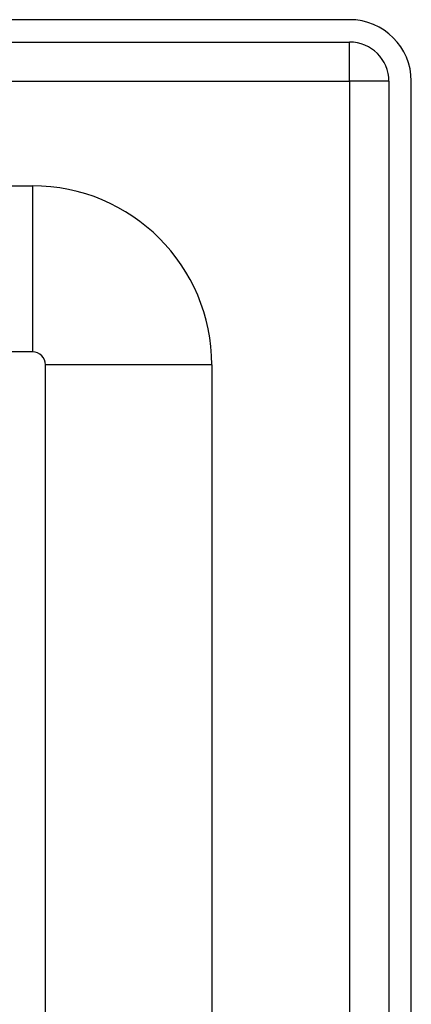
# Model space of a CAD drawing. Header units: inches. Extents: x 3.4 to 95.3, y 5.8 to 50.1.
# Tile 68 of 83: x 22.4 to 23.3, y 35.8 to 38.2. Entities that reach past the tile are written whole.
import ezdxf

# ---------------------------------------------------------------- set-up
doc = ezdxf.new("R2010")
doc.units = ezdxf.units.IN
doc.header["$MEASUREMENT"] = 0
doc.layers.add('Visible Edges(ANSI)', color=7, linetype='Continuous', lineweight=25)
doc.layers.add('Visible Tangent Edges(ANSI)', color=7, linetype='Continuous', lineweight=25)

msp = doc.modelspace()

# ---------------------------------------------------------------- linework, layer by layer
at = {"layer": 'Visible Edges(ANSI)'}
for p, q in [((23.1373, 38.1717), (3.5113, 38.1717)), ((3.5113, 38.1187), (23.1373, 38.1187)), ((23.2303, 38.0257), (23.2303, 18.5147)), ((23.2833, 18.5147), (23.2833, 38.0257)), ((4.262, 37.778), (22.3862, 37.778)), ((22.3862, 37.3843), (4.262, 37.3843)), ((22.4172, 34.3055), (22.4172, 37.3533)), ((22.8109, 37.3533), (22.8109, 34.3055))]:
    msp.add_line(p, q, dxfattribs=at)
for centre, radius in [((23.1373, 38.0257), 0.146), ((23.1373, 38.0257), 0.093), ((22.3862, 37.3533), 0.4247), ((22.3862, 37.3533), 0.031)]:
    msp.add_arc(centre, radius, 0, 90, dxfattribs=at)
at = {"layer": 'Visible Tangent Edges(ANSI)'}
for p, q in [((23.1373, 38.0257), (23.1373, 38.1187)), ((3.5113, 38.0257), (23.1373, 38.0257)), ((23.2303, 38.0257), (23.1373, 38.0257)), ((23.1373, 38.0257), (23.1373, 18.5147)), ((22.3862, 37.778), (22.3862, 37.3843)), ((22.8109, 37.3533), (22.4172, 37.3533))]:
    msp.add_line(p, q, dxfattribs=at)

doc.saveas('drawing.dxf')
